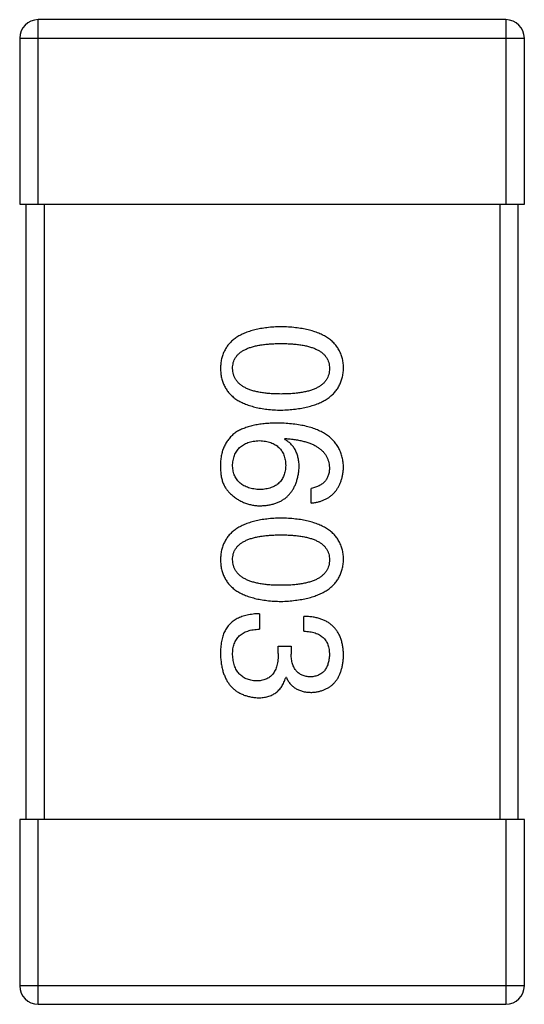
# Model space of a CAD drawing. Header units: millimetres. Extents: x 134 to 283, y 142 to 332.
# Tile 136 of 145: x 210.501 to 211.321, y 304.824 to 306.424. Entities that reach past the tile are written whole.
import ezdxf

# ---------------------------------------------------------------- set-up
doc = ezdxf.new("R2010")
doc.units = ezdxf.units.MM
doc.header["$LTSCALE"] = 0.1
doc.layers.get('0').update_dxf_attribs({"linetype": 'CONTINUOUS'})

msp = doc.modelspace()

# ---------------------------------------------------------------- linework, layer by layer
at = {"color": 7, "linetype": 'Continuous'}
for p, q in [((210.5315, 306.1242), (210.5315, 306.4242)), ((211.2915, 306.4242), (210.5315, 306.4242)), ((211.2915, 306.4242), (211.2915, 306.1242)), ((210.5015, 306.3942), (210.5015, 306.1242)), ((210.5015, 306.3942), (211.3215, 306.3942)), ((211.3215, 306.1242), (211.3215, 306.3942)), ((210.5015, 306.1242), (211.3215, 306.1242)), ((210.5115, 306.1242), (210.5115, 305.1242)), ((210.5415, 305.1242), (210.5415, 306.1242)), ((211.2815, 306.1242), (211.2815, 305.1242)), ((211.3115, 305.1242), (211.3115, 306.1242)), ((210.9315, 305.7424), (210.9326, 305.7435)), ((210.9753, 305.6386), (210.9753, 305.6626)), ((210.8911, 305.4589), (210.8911, 305.4337)), ((210.9632, 305.4305), (210.9632, 305.4545)), ((210.9217, 305.4064), (210.9425, 305.4064)), ((210.9217, 305.3944), (210.9217, 305.4064)), ((210.9425, 305.4064), (210.9425, 305.3933)), ((210.9348, 305.3551), (210.9337, 305.3551)), ((210.5015, 305.1242), (210.5015, 304.8542)), ((211.3215, 305.1242), (210.5015, 305.1242)), ((210.5315, 304.8242), (210.5315, 305.1242)), ((211.2915, 305.1242), (211.2915, 304.8242)), ((211.3215, 304.8542), (211.3215, 305.1242)), ((211.3215, 304.8542), (210.5015, 304.8542)), ((210.5315, 304.8242), (211.2915, 304.8242))]:
    msp.add_line(p, q, dxfattribs=at)
for centre, start, end in [((210.5315, 306.3942), 90, 180), ((211.2915, 306.3942), 0, 90), ((210.5315, 304.8542), 180, 270), ((211.2915, 304.8542), 270, 0)]:
    msp.add_arc(centre, 0.03, start, end, dxfattribs=at)
for points, knots in [([(210.9261, 305.9252), (210.9221, 305.925), (210.9145, 305.9248), (210.9035, 305.9238), (210.8932, 305.9223), (210.8836, 305.9203), (210.8748, 305.9178), (210.8668, 305.9148), (210.8594, 305.9113), (210.8529, 305.9073), (210.847, 305.9029), (210.842, 305.8978), (210.8377, 305.8923), (210.8341, 305.8863), (210.8314, 305.8798), (210.8293, 305.8728), (210.8281, 305.8653), (210.8278, 305.8601), (210.8277, 305.8574)], [0, 0, 0, 0, 0.087693, 0.170223, 0.247496, 0.319826, 0.387768, 0.451403, 0.511459, 0.568358, 0.622671, 0.675251, 0.726739, 0.778422, 0.830759, 0.884394, 0.940865, 1, 1, 1, 1]), ([(211.0277, 305.8574), (211.0276, 305.8601), (211.0274, 305.8653), (211.0261, 305.8728), (211.0239, 305.8798), (211.0211, 305.8863), (211.0174, 305.8923), (211.013, 305.8978), (211.0078, 305.9029), (211.0017, 305.9073), (210.9949, 305.9113), (210.9874, 305.9148), (210.979, 305.9178), (210.9699, 305.9203), (210.9601, 305.9223), (210.9494, 305.9238), (210.938, 305.9248), (210.9301, 305.925), (210.9261, 305.9252)], [0, 0, 0, 0, 0.057911, 0.113262, 0.165956, 0.217443, 0.268511, 0.319665, 0.372, 0.426129, 0.483365, 0.543779, 0.607756, 0.676562, 0.749704, 0.827713, 0.911177, 1, 1, 1, 1]), ([(210.8474, 305.8574), (210.8474, 305.8591), (210.8476, 305.8623), (210.8485, 305.8669), (210.85, 305.8712), (210.8523, 305.8752), (210.855, 305.8789), (210.8584, 305.8822), (210.8625, 305.8852), (210.8671, 305.8879), (210.8724, 305.8903), (210.8782, 305.8923), (210.8847, 305.894), (210.8918, 305.8955), (210.8995, 305.8965), (210.9078, 305.8973), (210.9167, 305.8978), (210.9229, 305.8978), (210.9261, 305.8979)], [0, 0, 0, 0, 0.049766, 0.097012, 0.143225, 0.188786, 0.235079, 0.282962, 0.333687, 0.387747, 0.445963, 0.508657, 0.576545, 0.649868, 0.72822, 0.812712, 0.903543, 1, 1, 1, 1]), ([(210.9261, 305.8979), (210.9292, 305.8978), (210.9354, 305.8978), (210.9443, 305.8973), (210.9526, 305.8965), (210.9603, 305.8955), (210.9674, 305.894), (210.9739, 305.8923), (210.9798, 305.8903), (210.985, 305.8879), (210.9897, 305.8852), (210.9937, 305.8822), (210.9971, 305.8789), (210.9999, 305.8752), (211.0021, 305.8712), (211.0037, 305.8669), (211.0046, 305.8623), (211.0047, 305.8591), (211.0048, 305.8574)], [0, 0, 0, 0, 0.096452, 0.187278, 0.271765, 0.350519, 0.423437, 0.491321, 0.554011, 0.612224, 0.666281, 0.717003, 0.764884, 0.811423, 0.856783, 0.902993, 0.950236, 1, 1, 1, 1]), ([(210.8277, 305.8574), (210.8278, 305.8548), (210.8281, 305.8496), (210.8293, 305.8421), (210.8314, 305.8351), (210.8341, 305.8286), (210.8377, 305.8225), (210.842, 305.817), (210.847, 305.812), (210.8528, 305.8075), (210.8594, 305.8035), (210.8668, 305.8001), (210.8748, 305.7971), (210.8836, 305.7946), (210.8932, 305.7925), (210.9035, 305.7911), (210.9145, 305.7901), (210.9221, 305.7898), (210.9261, 305.7897)], [0, 0, 0, 0, 0.059134, 0.115603, 0.169236, 0.221572, 0.273254, 0.32474, 0.377319, 0.431815, 0.488555, 0.548609, 0.612242, 0.680182, 0.75251, 0.829782, 0.91231, 1, 1, 1, 1]), ([(210.9261, 305.8159), (210.9229, 305.8159), (210.9169, 305.816), (210.9081, 305.8165), (210.8998, 305.8173), (210.8922, 305.8184), (210.8852, 305.8198), (210.8787, 305.8216), (210.8729, 305.8237), (210.8677, 305.8261), (210.863, 305.8289), (210.8589, 305.832), (210.8555, 305.8354), (210.8526, 305.8392), (210.8504, 305.8433), (210.8487, 305.8477), (210.8477, 305.8525), (210.8475, 305.8557), (210.8474, 305.8574)], [0, 0, 0, 0, 0.094834, 0.184067, 0.267029, 0.344713, 0.417334, 0.484367, 0.546941, 0.604717, 0.65953, 0.710539, 0.759381, 0.806382, 0.853027, 0.900623, 0.949121, 1, 1, 1, 1]), ([(210.9261, 305.7897), (210.9301, 305.7898), (210.9379, 305.7902), (210.9492, 305.7913), (210.9597, 305.7929), (210.9695, 305.795), (210.9786, 305.7975), (210.9869, 305.8005), (210.9944, 305.804), (211.0012, 305.8081), (211.0072, 305.8126), (211.0125, 305.8175), (211.017, 305.823), (211.0207, 305.829), (211.0236, 305.8354), (211.0258, 305.8423), (211.0272, 305.8497), (211.0276, 305.8548), (211.0277, 305.8574)], [0, 0, 0, 0, 0.088475, 0.171606, 0.249595, 0.322626, 0.391327, 0.455765, 0.516374, 0.573675, 0.628522, 0.681161, 0.732559, 0.783563, 0.83504, 0.887639, 0.942585, 1, 1, 1, 1]), ([(211.0048, 305.8574), (211.0047, 305.8557), (211.0046, 305.8525), (211.0037, 305.8477), (211.0021, 305.8433), (211, 305.8392), (210.9971, 305.8354), (210.9937, 305.832), (210.9897, 305.8289), (210.985, 305.8261), (210.9798, 305.8237), (210.9739, 305.8216), (210.9674, 305.8198), (210.9603, 305.8184), (210.9526, 305.8173), (210.9443, 305.8165), (210.9354, 305.816), (210.9292, 305.8159), (210.9261, 305.8159)], [0, 0, 0, 0, 0.050604, 0.098688, 0.145699, 0.191791, 0.238625, 0.286717, 0.337546, 0.391814, 0.449755, 0.512106, 0.579685, 0.652048, 0.730262, 0.814146, 0.904281, 1, 1, 1, 1]), ([(210.9217, 305.7687), (210.9182, 305.7686), (210.9113, 305.7686), (210.9013, 305.7678), (210.8918, 305.7668), (210.8831, 305.7652), (210.8749, 305.7632), (210.8673, 305.7608), (210.8603, 305.7579), (210.856, 305.7556), (210.8539, 305.7544)], [0, 0, 0, 0, 0.151498, 0.29521, 0.430242, 0.557137, 0.677306, 0.790845, 0.898111, 1, 1, 1, 1]), ([(211.0277, 305.6965), (211.0275, 305.6994), (211.0272, 305.7049), (211.0257, 305.7129), (211.0235, 305.7203), (211.0204, 305.7273), (211.0166, 305.7337), (211.0118, 305.7396), (211.0064, 305.745), (211.0001, 305.7497), (210.993, 305.754), (210.9852, 305.7577), (210.9765, 305.7609), (210.9671, 305.7635), (210.9569, 305.7656), (210.9458, 305.7671), (210.934, 305.7683), (210.9259, 305.7685), (210.9217, 305.7687)], [0, 0, 0, 0, 0.058957, 0.115262, 0.16907, 0.221312, 0.273147, 0.324961, 0.377649, 0.432026, 0.488925, 0.549039, 0.612912, 0.680653, 0.753056, 0.830314, 0.912483, 1, 1, 1, 1]), ([(210.8539, 305.7544), (210.8519, 305.753), (210.848, 305.75), (210.8428, 305.7448), (210.8384, 305.7391), (210.8347, 305.7329), (210.8317, 305.7262), (210.8296, 305.7189), (210.8282, 305.7112), (210.8279, 305.7058), (210.8277, 305.7031)], [0, 0, 0, 0, 0.125033, 0.246266, 0.36603, 0.485265, 0.606781, 0.732144, 0.862551, 1, 1, 1, 1]), ([(210.8474, 305.6987), (210.8474, 305.7003), (210.8476, 305.7034), (210.8483, 305.7079), (210.8492, 305.7121), (210.8505, 305.716), (210.852, 305.7197), (210.854, 305.723), (210.8562, 305.7261), (210.8589, 305.7288), (210.8617, 305.7313), (210.865, 305.7334), (210.8685, 305.7354), (210.8724, 305.7369), (210.8766, 305.7382), (210.8812, 305.7392), (210.886, 305.7399), (210.8894, 305.7401), (210.8911, 305.7402)], [0, 0, 0, 0, 0.070403, 0.137196, 0.200053, 0.260887, 0.31876, 0.37535, 0.430743, 0.485927, 0.541678, 0.598832, 0.657726, 0.719441, 0.783504, 0.851852, 0.923533, 1, 1, 1, 1]), ([(210.8911, 305.7402), (210.8928, 305.7401), (210.896, 305.7399), (210.9008, 305.7392), (210.9052, 305.7382), (210.9093, 305.737), (210.9131, 305.7354), (210.9166, 305.7336), (210.9197, 305.7315), (210.9225, 305.7291), (210.9251, 305.7264), (210.9273, 305.7234), (210.9292, 305.7202), (210.9307, 305.7166), (210.932, 305.7128), (210.9329, 305.7087), (210.9335, 305.7044), (210.9337, 305.7014), (210.9337, 305.6998)], [0, 0, 0, 0, 0.076072, 0.148369, 0.216753, 0.281358, 0.342792, 0.401604, 0.458929, 0.514444, 0.569818, 0.625343, 0.681554, 0.739608, 0.800134, 0.863477, 0.929547, 1, 1, 1, 1]), ([(210.9556, 305.6965), (210.9555, 305.6992), (210.9554, 305.7043), (210.9543, 305.7116), (210.9523, 305.7183), (210.9498, 305.7244), (210.9463, 305.7299), (210.9422, 305.7348), (210.9372, 305.739), (210.9334, 305.7413), (210.9315, 305.7424)], [0, 0, 0, 0, 0.144617, 0.279572, 0.40596, 0.526097, 0.64389, 0.760003, 0.877724, 1, 1, 1, 1]), ([(210.9326, 305.7435), (210.9355, 305.7433), (210.9409, 305.7429), (210.9489, 305.7419), (210.9563, 305.7406), (210.9632, 305.7391), (210.9696, 305.7372), (210.9755, 305.735), (210.9808, 305.7325), (210.9856, 305.7297), (210.9899, 305.7266), (210.9936, 305.7232), (210.9969, 305.7195), (210.9995, 305.7155), (211.0017, 305.7112), (211.0032, 305.7065), (211.0044, 305.7017), (211.0046, 305.6983), (211.0048, 305.6965)], [0, 0, 0, 0, 0.089218, 0.173709, 0.252753, 0.326963, 0.397099, 0.462534, 0.524018, 0.582178, 0.637235, 0.689955, 0.741228, 0.791618, 0.841661, 0.892925, 0.945259, 1, 1, 1, 1]), ([(210.8277, 305.7031), (210.8277, 305.7003), (210.8276, 305.6949), (210.8282, 305.6871), (210.8293, 305.6799), (210.8311, 305.6734), (210.8334, 305.6675), (210.8364, 305.6623), (210.8399, 305.6577), (210.8427, 305.6552), (210.8441, 305.6539)], [0, 0, 0, 0, 0.156782, 0.301945, 0.436395, 0.561474, 0.678489, 0.78853, 0.894967, 1, 1, 1, 1]), ([(210.8922, 305.6605), (210.8905, 305.6606), (210.8871, 305.6608), (210.8822, 305.6615), (210.8777, 305.6624), (210.8735, 305.6636), (210.8695, 305.665), (210.8659, 305.6668), (210.8626, 305.6688), (210.8597, 305.6711), (210.857, 305.6736), (210.8546, 305.6764), (210.8526, 305.6795), (210.8509, 305.6828), (210.8495, 305.6864), (210.8485, 305.6903), (210.8478, 305.6944), (210.8475, 305.6973), (210.8474, 305.6987)], [0, 0, 0, 0, 0.078863, 0.153308, 0.223539, 0.289857, 0.35341, 0.413572, 0.471721, 0.528235, 0.584279, 0.638781, 0.69466, 0.751251, 0.809198, 0.869697, 0.933318, 1, 1, 1, 1]), ([(210.9337, 305.6998), (210.9337, 305.6983), (210.9335, 305.6954), (210.9329, 305.6911), (210.932, 305.6871), (210.9308, 305.6834), (210.9292, 305.68), (210.9274, 305.6768), (210.9253, 305.6739), (210.9228, 305.6713), (210.92, 305.669), (210.917, 305.6669), (210.9136, 305.6652), (210.9099, 305.6636), (210.9059, 305.6625), (210.9016, 305.6615), (210.897, 305.6608), (210.8938, 305.6606), (210.8922, 305.6605)], [0, 0, 0, 0, 0.069884, 0.136529, 0.199638, 0.259844, 0.317774, 0.374356, 0.430026, 0.485148, 0.5409, 0.597889, 0.657472, 0.718614, 0.783613, 0.85129, 0.923712, 1, 1, 1, 1]), ([(210.8933, 305.6342), (210.8956, 305.6344), (210.9002, 305.6346), (210.9068, 305.6356), (210.913, 305.637), (210.9189, 305.6388), (210.9243, 305.6411), (210.9292, 305.6439), (210.9338, 305.6471), (210.9379, 305.6508), (210.9416, 305.655), (210.9449, 305.6596), (210.9477, 305.6646), (210.9501, 305.6701), (210.9522, 305.6761), (210.9537, 305.6825), (210.9549, 305.6894), (210.9554, 305.6941), (210.9556, 305.6965)], [0, 0, 0, 0, 0.071527, 0.139094, 0.20346, 0.264939, 0.323904, 0.381383, 0.437591, 0.493343, 0.549401, 0.606085, 0.664838, 0.725424, 0.788712, 0.855452, 0.925772, 1, 1, 1, 1]), ([(211.0048, 305.6965), (211.0047, 305.6943), (211.0046, 305.6899), (211.0031, 305.6838), (211.0008, 305.6784), (210.9975, 305.6737), (210.9933, 305.6698), (210.9881, 305.6666), (210.982, 305.6641), (210.9776, 305.6632), (210.9753, 305.6626)], [0, 0, 0, 0, 0.136586, 0.261496, 0.378089, 0.490612, 0.605522, 0.725767, 0.8561, 1, 1, 1, 1]), ([(210.9753, 305.6386), (210.9772, 305.6389), (210.9811, 305.6393), (210.9868, 305.6406), (210.9921, 305.6422), (210.997, 305.6442), (211.0015, 305.6465), (211.0057, 305.6492), (211.0096, 305.6523), (211.013, 305.6557), (211.0161, 305.6596), (211.0189, 305.6638), (211.0213, 305.6683), (211.0233, 305.6733), (211.025, 305.6786), (211.0263, 305.6842), (211.0272, 305.6903), (211.0275, 305.6944), (211.0277, 305.6965)], [0, 0, 0, 0, 0.06947, 0.136096, 0.199592, 0.260665, 0.319672, 0.377156, 0.433415, 0.489984, 0.546535, 0.604276, 0.663499, 0.725182, 0.788953, 0.855683, 0.926216, 1, 1, 1, 1]), ([(210.8441, 305.6539), (210.8458, 305.6523), (210.8493, 305.6492), (210.8548, 305.6452), (210.8607, 305.6418), (210.8667, 305.639), (210.873, 305.6369), (210.8796, 305.6353), (210.8864, 305.6344), (210.8909, 305.6343), (210.8933, 305.6342)], [0, 0, 0, 0, 0.129393, 0.255335, 0.378531, 0.500878, 0.622934, 0.746191, 0.87096, 1, 1, 1, 1]), ([(210.9261, 305.6143), (210.9221, 305.6142), (210.9145, 305.6139), (210.9035, 305.6129), (210.8932, 305.6114), (210.8836, 305.6094), (210.8748, 305.6069), (210.8668, 305.6039), (210.8594, 305.6005), (210.8529, 305.5964), (210.847, 305.592), (210.842, 305.587), (210.8377, 305.5814), (210.8341, 305.5754), (210.8314, 305.5689), (210.8293, 305.5619), (210.8281, 305.5544), (210.8278, 305.5492), (210.8277, 305.5466)], [0, 0, 0, 0, 0.087693, 0.170223, 0.247496, 0.319826, 0.387768, 0.451403, 0.511459, 0.568358, 0.622671, 0.675251, 0.726739, 0.778422, 0.830759, 0.884394, 0.940865, 1, 1, 1, 1]), ([(211.0277, 305.5466), (211.0276, 305.5492), (211.0274, 305.5544), (211.0261, 305.5619), (211.0239, 305.5689), (211.0211, 305.5754), (211.0174, 305.5815), (211.013, 305.587), (211.0078, 305.592), (211.0017, 305.5964), (210.9949, 305.6005), (210.9874, 305.6039), (210.979, 305.6069), (210.9699, 305.6094), (210.9601, 305.6114), (210.9494, 305.6129), (210.938, 305.6139), (210.9301, 305.6142), (210.9261, 305.6143)], [0, 0, 0, 0, 0.057911, 0.113262, 0.165956, 0.217443, 0.268511, 0.319665, 0.372, 0.426129, 0.483365, 0.543779, 0.607756, 0.676562, 0.749704, 0.827713, 0.911177, 1, 1, 1, 1]), ([(210.8474, 305.5466), (210.8474, 305.5482), (210.8476, 305.5514), (210.8485, 305.556), (210.85, 305.5604), (210.8523, 305.5643), (210.855, 305.568), (210.8584, 305.5714), (210.8625, 305.5743), (210.8671, 305.577), (210.8724, 305.5794), (210.8782, 305.5815), (210.8847, 305.5831), (210.8918, 305.5846), (210.8995, 305.5857), (210.9078, 305.5864), (210.9167, 305.5869), (210.9229, 305.587), (210.9261, 305.587)], [0, 0, 0, 0, 0.049766, 0.097012, 0.143225, 0.188786, 0.235079, 0.282962, 0.333687, 0.387747, 0.445963, 0.508657, 0.576545, 0.649868, 0.72822, 0.812712, 0.903543, 1, 1, 1, 1]), ([(210.9261, 305.587), (210.9292, 305.587), (210.9354, 305.5869), (210.9443, 305.5864), (210.9526, 305.5857), (210.9603, 305.5846), (210.9674, 305.5831), (210.9739, 305.5815), (210.9798, 305.5794), (210.985, 305.577), (210.9897, 305.5743), (210.9937, 305.5714), (210.9971, 305.568), (210.9999, 305.5643), (211.0021, 305.5603), (211.0037, 305.556), (211.0046, 305.5514), (211.0047, 305.5482), (211.0048, 305.5466)], [0, 0, 0, 0, 0.096452, 0.187278, 0.271765, 0.350519, 0.423437, 0.491321, 0.554011, 0.612224, 0.666281, 0.717003, 0.764884, 0.811423, 0.856783, 0.902993, 0.950236, 1, 1, 1, 1]), ([(210.8277, 305.5466), (210.8278, 305.5439), (210.8281, 305.5387), (210.8293, 305.5312), (210.8314, 305.5242), (210.8341, 305.5177), (210.8377, 305.5117), (210.842, 305.5061), (210.847, 305.5011), (210.8528, 305.4966), (210.8594, 305.4927), (210.8668, 305.4892), (210.8748, 305.4862), (210.8836, 305.4837), (210.8932, 305.4817), (210.9035, 305.4802), (210.9145, 305.4792), (210.9221, 305.4789), (210.9261, 305.4788)], [0, 0, 0, 0, 0.059134, 0.115603, 0.169236, 0.221572, 0.273254, 0.32474, 0.377319, 0.431815, 0.488555, 0.548609, 0.612242, 0.680182, 0.75251, 0.829782, 0.91231, 1, 1, 1, 1]), ([(210.9261, 305.505), (210.9229, 305.5051), (210.9169, 305.5051), (210.9081, 305.5056), (210.8998, 305.5064), (210.8922, 305.5075), (210.8852, 305.509), (210.8787, 305.5107), (210.8729, 305.5128), (210.8677, 305.5153), (210.863, 305.518), (210.8589, 305.5211), (210.8555, 305.5245), (210.8526, 305.5283), (210.8504, 305.5324), (210.8487, 305.5368), (210.8477, 305.5416), (210.8475, 305.5449), (210.8474, 305.5466)], [0, 0, 0, 0, 0.094834, 0.184067, 0.267029, 0.344713, 0.417334, 0.484367, 0.546941, 0.604717, 0.65953, 0.710539, 0.759381, 0.806382, 0.853027, 0.900623, 0.949121, 1, 1, 1, 1]), ([(210.9261, 305.4788), (210.9301, 305.479), (210.9379, 305.4793), (210.9492, 305.4805), (210.9597, 305.4821), (210.9695, 305.4841), (210.9786, 305.4866), (210.9869, 305.4897), (210.9944, 305.4932), (211.0012, 305.4972), (211.0072, 305.5017), (211.0125, 305.5067), (211.017, 305.5121), (211.0207, 305.5181), (211.0236, 305.5245), (211.0258, 305.5314), (211.0272, 305.5388), (211.0276, 305.5439), (211.0277, 305.5466)], [0, 0, 0, 0, 0.088475, 0.171606, 0.249595, 0.322626, 0.391327, 0.455765, 0.516374, 0.573675, 0.628522, 0.681161, 0.732559, 0.783563, 0.83504, 0.887639, 0.942585, 1, 1, 1, 1]), ([(211.0048, 305.5466), (211.0047, 305.5449), (211.0046, 305.5416), (211.0037, 305.5368), (211.0021, 305.5324), (211, 305.5283), (210.9971, 305.5246), (210.9937, 305.5211), (210.9897, 305.518), (210.985, 305.5152), (210.9798, 305.5128), (210.9739, 305.5107), (210.9674, 305.509), (210.9603, 305.5075), (210.9526, 305.5064), (210.9443, 305.5056), (210.9354, 305.5051), (210.9292, 305.5051), (210.9261, 305.505)], [0, 0, 0, 0, 0.050604, 0.098688, 0.145699, 0.191791, 0.238625, 0.286717, 0.337546, 0.391814, 0.449755, 0.512106, 0.579685, 0.652048, 0.730262, 0.814146, 0.904281, 1, 1, 1, 1]), ([(210.8911, 305.4589), (210.8893, 305.4588), (210.8858, 305.4587), (210.8807, 305.4582), (210.8758, 305.4575), (210.8712, 305.4567), (210.8668, 305.4556), (210.8626, 305.4543), (210.8587, 305.4527), (210.855, 305.451), (210.8516, 305.4491), (210.8484, 305.4469), (210.8454, 305.4445), (210.8427, 305.4419), (210.8402, 305.4391), (210.838, 305.4361), (210.8359, 305.4328), (210.8348, 305.4305), (210.8343, 305.4294)], [0, 0, 0, 0, 0.078937, 0.154495, 0.226898, 0.296844, 0.363348, 0.427781, 0.48946, 0.549586, 0.607902, 0.664733, 0.720805, 0.776157, 0.831175, 0.886736, 0.943094, 1, 1, 1, 1]), ([(211.0277, 305.3911), (211.0276, 305.3936), (211.0275, 305.3985), (211.0265, 305.4056), (211.0253, 305.4122), (211.0234, 305.4184), (211.0211, 305.4241), (211.0182, 305.4292), (211.0149, 305.434), (211.0111, 305.4382), (211.0068, 305.442), (211.002, 305.4452), (210.9967, 305.4479), (210.991, 305.4503), (210.9847, 305.4521), (210.978, 305.4534), (210.9708, 305.4543), (210.9658, 305.4544), (210.9632, 305.4545)], [0, 0, 0, 0, 0.073232, 0.142595, 0.207997, 0.270074, 0.329156, 0.386529, 0.441846, 0.496976, 0.551877, 0.607941, 0.665637, 0.725446, 0.788542, 0.855101, 0.925196, 1, 1, 1, 1]), ([(210.8343, 305.4294), (210.8337, 305.4282), (210.8326, 305.4259), (210.8313, 305.4221), (210.8302, 305.4181), (210.8293, 305.4137), (210.8286, 305.409), (210.8281, 305.4041), (210.8278, 305.3988), (210.8277, 305.3952), (210.8277, 305.3933)], [0, 0, 0, 0, 0.101955, 0.208983, 0.322698, 0.44339, 0.570851, 0.70629, 0.84885, 1, 1, 1, 1]), ([(210.8474, 305.3922), (210.8474, 305.3938), (210.8475, 305.397), (210.848, 305.4016), (210.8488, 305.4059), (210.8501, 305.4099), (210.8516, 305.4136), (210.8534, 305.417), (210.8557, 305.4201), (210.8583, 305.4229), (210.8612, 305.4253), (210.8645, 305.4275), (210.8681, 305.4293), (210.872, 305.4308), (210.8763, 305.4321), (210.8809, 305.4329), (210.8859, 305.4335), (210.8893, 305.4337), (210.8911, 305.4337)], [0, 0, 0, 0, 0.071272, 0.13882, 0.201858, 0.262757, 0.320043, 0.376709, 0.431462, 0.486034, 0.541209, 0.597703, 0.65589, 0.717768, 0.782056, 0.850407, 0.92277, 1, 1, 1, 1]), ([(210.9632, 305.4305), (210.9649, 305.4304), (210.9682, 305.4303), (210.9729, 305.4297), (210.9773, 305.4289), (210.9814, 305.4277), (210.9851, 305.4263), (210.9885, 305.4246), (210.9916, 305.4227), (210.9944, 305.4204), (210.9969, 305.4179), (210.999, 305.415), (211.0008, 305.4119), (211.0022, 305.4085), (211.0034, 305.4048), (211.0042, 305.4009), (211.0047, 305.3966), (211.0047, 305.3937), (211.0048, 305.3922)], [0, 0, 0, 0, 0.078134, 0.15164, 0.221358, 0.286689, 0.348614, 0.407697, 0.464247, 0.520153, 0.574432, 0.629291, 0.684538, 0.742032, 0.801329, 0.863637, 0.930123, 1, 1, 1, 1]), ([(210.8277, 305.3933), (210.8278, 305.3906), (210.8281, 305.3852), (210.829, 305.3775), (210.8304, 305.3703), (210.8322, 305.3635), (210.8345, 305.3573), (210.8372, 305.3516), (210.8404, 305.3463), (210.844, 305.3416), (210.8481, 305.3374), (210.8526, 305.3337), (210.8576, 305.3305), (210.863, 305.3278), (210.8688, 305.3256), (210.8751, 305.324), (210.8819, 305.3228), (210.8865, 305.3224), (210.8889, 305.3223)], [0, 0, 0, 0, 0.078078, 0.151942, 0.221594, 0.28726, 0.350176, 0.409768, 0.467648, 0.523784, 0.578904, 0.634014, 0.689819, 0.746826, 0.805875, 0.867063, 0.931764, 1, 1, 1, 1]), ([(210.8856, 305.3496), (210.8842, 305.3497), (210.8813, 305.3499), (210.8772, 305.3507), (210.8733, 305.3517), (210.8697, 305.353), (210.8664, 305.3546), (210.8633, 305.3565), (210.8605, 305.3588), (210.858, 305.3613), (210.8557, 305.3641), (210.8537, 305.3673), (210.8519, 305.3707), (210.8505, 305.3744), (210.8493, 305.3785), (210.8484, 305.3828), (210.8477, 305.3874), (210.8475, 305.3906), (210.8474, 305.3922)], [0, 0, 0, 0, 0.068514, 0.133941, 0.195994, 0.255362, 0.312994, 0.369441, 0.424687, 0.480522, 0.537148, 0.594801, 0.654411, 0.716817, 0.781981, 0.850498, 0.923306, 1, 1, 1, 1]), ([(210.9217, 305.3944), (210.9217, 305.3926), (210.9217, 305.3891), (210.9212, 305.384), (210.9205, 305.3793), (210.9195, 305.3749), (210.9183, 305.3708), (210.9167, 305.3671), (210.9149, 305.3638), (210.9127, 305.3608), (210.9104, 305.3581), (210.9076, 305.3558), (210.9047, 305.3539), (210.9014, 305.3523), (210.8979, 305.3511), (210.894, 305.3502), (210.8899, 305.3497), (210.8871, 305.3496), (210.8856, 305.3496)], [0, 0, 0, 0, 0.082495, 0.159728, 0.232496, 0.300725, 0.365163, 0.425859, 0.483728, 0.538892, 0.592921, 0.646195, 0.699968, 0.754746, 0.811387, 0.870806, 0.933482, 1, 1, 1, 1]), ([(210.9742, 305.3561), (210.9729, 305.3562), (210.9705, 305.3564), (210.967, 305.3569), (210.9637, 305.3577), (210.9607, 305.3588), (210.9579, 305.3602), (210.9554, 305.3619), (210.953, 305.3638), (210.9509, 305.366), (210.949, 305.3684), (210.9474, 305.3712), (210.946, 305.3742), (210.9448, 305.3775), (210.9439, 305.3811), (210.9431, 305.3849), (210.9426, 305.389), (210.9425, 305.3918), (210.9425, 305.3933)], [0, 0, 0, 0, 0.067741, 0.131599, 0.192143, 0.249977, 0.306453, 0.361639, 0.416449, 0.471489, 0.527582, 0.584873, 0.644974, 0.70814, 0.77492, 0.845909, 0.920585, 1, 1, 1, 1]), ([(211.0048, 305.3922), (211.0047, 305.3908), (211.0046, 305.3882), (211.0041, 305.3843), (211.0034, 305.3807), (211.0025, 305.3773), (211.0014, 305.3741), (211, 305.3713), (210.9984, 305.3686), (210.9966, 305.3662), (210.9946, 305.3641), (210.9923, 305.3622), (210.9898, 305.3605), (210.9871, 305.3592), (210.9842, 305.358), (210.981, 305.3571), (210.9777, 305.3565), (210.9753, 305.3563), (210.9742, 305.3561)], [0, 0, 0, 0, 0.078051, 0.151197, 0.220412, 0.286742, 0.34933, 0.409464, 0.467368, 0.52298, 0.578639, 0.633998, 0.690142, 0.746855, 0.805868, 0.867776, 0.932345, 1, 1, 1, 1]), ([(210.9763, 305.331), (210.9783, 305.3312), (210.9822, 305.3315), (210.9878, 305.3326), (210.9931, 305.334), (210.998, 305.3359), (211.0025, 305.3382), (211.0067, 305.3409), (211.0105, 305.3441), (211.0139, 305.3477), (211.0169, 305.3516), (211.0196, 305.3561), (211.0219, 305.3609), (211.0237, 305.3661), (211.0254, 305.3718), (211.0265, 305.3779), (211.0274, 305.3844), (211.0276, 305.3888), (211.0277, 305.3911)], [0, 0, 0, 0, 0.067521, 0.132139, 0.193339, 0.252064, 0.309083, 0.364848, 0.420021, 0.475612, 0.532002, 0.589602, 0.649896, 0.712634, 0.778603, 0.848416, 0.922155, 1, 1, 1, 1]), ([(210.8889, 305.3223), (210.8903, 305.3223), (210.8931, 305.3223), (210.8972, 305.3228), (210.9011, 305.3233), (210.9048, 305.3243), (210.9083, 305.3254), (210.9116, 305.3268), (210.9147, 305.3285), (210.9176, 305.3304), (210.9204, 305.3326), (210.9229, 305.335), (210.9251, 305.3378), (210.9273, 305.3407), (210.9292, 305.3439), (210.931, 305.3474), (210.9324, 305.3511), (210.9333, 305.3537), (210.9337, 305.3551)], [0, 0, 0, 0, 0.071215, 0.138707, 0.20396, 0.266995, 0.327734, 0.387609, 0.445602, 0.503345, 0.561136, 0.618597, 0.677672, 0.738255, 0.799989, 0.863961, 0.930555, 1, 1, 1, 1]), ([(210.9348, 305.3551), (210.9358, 305.3531), (210.9376, 305.3494), (210.9413, 305.3445), (210.9457, 305.3403), (210.9506, 305.3368), (210.9562, 305.3342), (210.9624, 305.3323), (210.9692, 305.3312), (210.9739, 305.3311), (210.9763, 305.331)], [0, 0, 0, 0, 0.125227, 0.244792, 0.361427, 0.478215, 0.59667, 0.722058, 0.856314, 1, 1, 1, 1])]:
    msp.add_open_spline(points, degree=3, knots=knots, dxfattribs=at)

doc.saveas('drawing.dxf')
